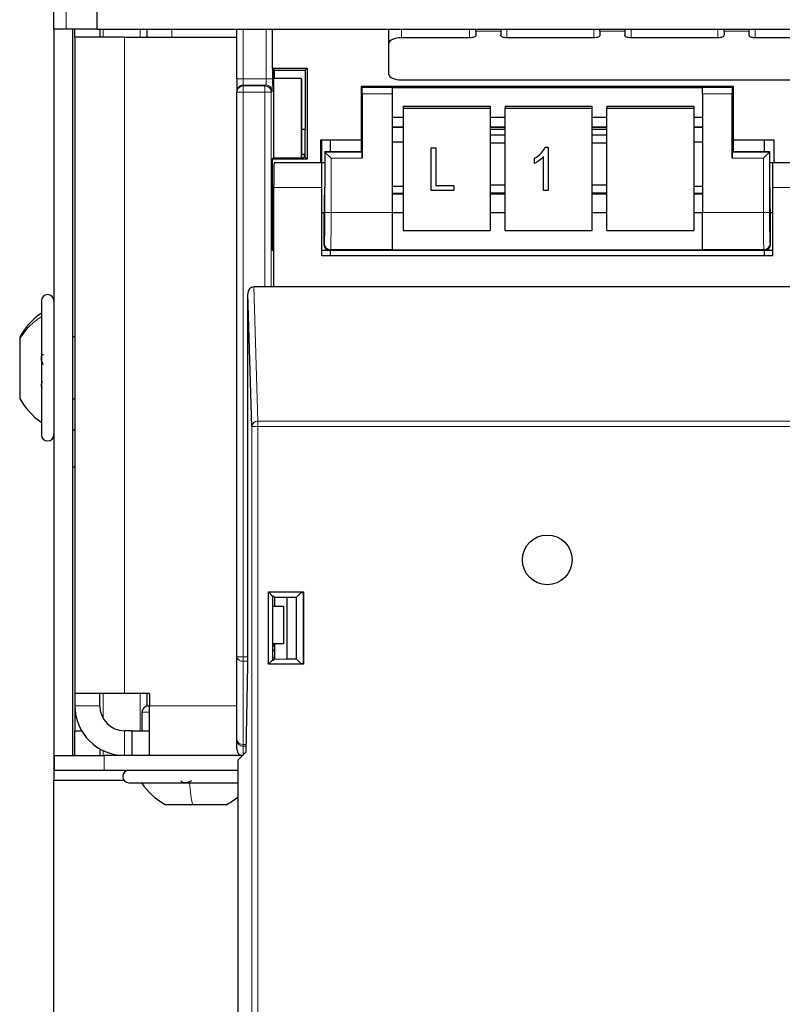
# Paper-space layout 'Blatt3' of a CAD drawing. Header units: millimetres. Extents: x 5 to 418, y 2 to 292.
# Tile 4 of 75: x 70 to 80, y 115 to 128. Entities that reach past the tile are written whole.
import ezdxf

# ---------------------------------------------------------------- set-up
doc = ezdxf.new("R2010")
doc.units = ezdxf.units.MM

psp = doc.layouts.new('Blatt3')

# ---------------------------------------------------------------- linework, layer by layer
at = {"color": 7, "linetype": 'Continuous', "lineweight": 25}
for p, q in [((71.2471, 128.1642), (71.2471, 128.6759)), ((70.6638, 128.1642), (70.6638, 128.4142)), ((70.8305, 128.1642), (70.6638, 128.1642)), ((70.6638, 128.1642), (70.6638, 118.3976)), ((71.2471, 128.1642), (70.8305, 128.1642)), ((70.9138, 128.1642), (70.9138, 118.4059)), ((70.9471, 128.0559), (70.9471, 128.1642)), ((71.2471, 128.1642), (125.0805, 128.1642)), ((71.2805, 128.1642), (71.2805, 128.0559)), ((71.9138, 128.1642), (71.9138, 128.0559)), ((73.1221, 127.4954), (73.1221, 128.1642)), ((73.5971, 128.1642), (73.5971, 127.6377)), ((75.1638, 127.975), (75.1638, 128.1642)), ((76.3305, 128.133), (76.3305, 128.1642)), ((76.6638, 128.1642), (76.6638, 128.133)), ((77.9971, 128.133), (77.9971, 128.1642)), ((78.3305, 128.1642), (78.3305, 128.133)), ((79.6638, 128.133), (79.6638, 128.1642)), ((79.9971, 128.1642), (79.9971, 128.133)), ((70.9471, 128.0559), (70.9471, 119.2392)), ((71.6138, 128.0559), (70.9471, 128.0559)), ((71.6138, 128.0559), (73.1138, 128.0559)), ((73.1221, 128.0561), (73.1138, 128.0559)), ((76.2471, 128.0454), (75.3305, 128.0454)), ((76.3305, 128.133), (76.3305, 128.0807)), ((76.6638, 128.133), (76.6638, 128.0807)), ((77.9138, 128.0454), (76.7471, 128.0454)), ((77.9971, 128.133), (77.9971, 128.0807)), ((78.3305, 128.133), (78.3305, 128.0807)), ((79.5805, 128.0454), (78.4138, 128.0454)), ((79.6638, 128.133), (79.6638, 128.0807)), ((79.9971, 128.133), (79.9971, 128.0807)), ((81.2471, 128.0454), (80.0805, 128.0454)), ((75.1638, 127.5524), (75.1638, 127.975)), ((73.5971, 127.6377), (74.0667, 127.6377)), ((73.5971, 127.6377), (73.625, 127.6098)), ((74.0667, 127.6377), (74.0388, 127.6098)), ((74.0667, 127.6377), (74.0667, 126.4152)), ((73.1221, 127.4954), (73.1221, 127.3287)), ((73.6154, 127.6195), (73.6154, 127.498)), ((73.6154, 127.498), (73.6154, 126.4334)), ((73.9851, 127.498), (73.6154, 127.498)), ((73.625, 127.6098), (74.0388, 127.6098)), ((73.625, 127.498), (73.625, 127.6098)), ((73.9851, 127.498), (73.9851, 126.4341)), ((73.9851, 127.498), (73.9938, 127.4892)), ((73.9938, 126.4341), (73.9938, 127.4892)), ((74.0388, 127.6098), (74.0388, 126.815)), ((74.7888, 127.3931), (74.7888, 126.6771)), ((74.8034, 127.3786), (74.7888, 127.3931)), ((79.7888, 127.3931), (74.7888, 127.3931)), ((75.2055, 127.38), (79.3721, 127.38)), ((75.2055, 127.38), (75.2055, 127.3786)), ((75.2055, 127.3786), (75.2055, 127.2952)), ((75.3305, 127.4819), (120.9971, 127.4819)), ((79.3721, 127.38), (79.3721, 127.3786)), ((79.3721, 127.2952), (79.3721, 127.3786)), ((79.7742, 127.3786), (79.7888, 127.3931)), ((79.7888, 126.6771), (79.7888, 127.3931)), ((73.1221, 127.3156), (73.1221, 127.3287)), ((73.1221, 119.7322), (73.1221, 127.3156)), ((74.8048, 127.2952), (74.8048, 126.4286)), ((75.2055, 127.2952), (75.2055, 125.7005)), ((79.3721, 127.2952), (79.3721, 125.7005)), ((79.7728, 126.4286), (79.7728, 127.2952)), ((75.3555, 127.1282), (76.5221, 127.1282)), ((75.3555, 127.1282), (75.3555, 127.0993)), ((75.3555, 127.0993), (76.5221, 127.0993)), ((75.3555, 127.0993), (75.3555, 125.4579)), ((76.5221, 127.1282), (76.5221, 127.0993)), ((76.5221, 127.0993), (76.5221, 125.4579)), ((76.7221, 127.1282), (77.8888, 127.1282)), ((76.7221, 127.1282), (76.7221, 127.0993)), ((76.7221, 127.0993), (77.8888, 127.0993)), ((76.7221, 125.4579), (76.7221, 127.0993)), ((77.8888, 127.1282), (77.8888, 127.0993)), ((77.8888, 127.0993), (77.8888, 125.4579)), ((78.0888, 127.1282), (79.2555, 127.1282)), ((78.0888, 127.1282), (78.0888, 127.0993)), ((78.0888, 127.0993), (79.2555, 127.0993)), ((78.0888, 125.4579), (78.0888, 127.0993)), ((79.2555, 127.1282), (79.2555, 127.0993)), ((79.2555, 127.0993), (79.2555, 125.4579)), ((75.2055, 126.98), (75.3555, 126.98)), ((76.5221, 126.98), (76.7221, 126.98)), ((77.8888, 126.98), (78.0888, 126.98)), ((79.2555, 126.98), (79.3721, 126.98)), ((75.2055, 126.8464), (75.3555, 126.8464)), ((76.5221, 126.8464), (76.7221, 126.8464)), ((77.8888, 126.8464), (78.0888, 126.8464)), ((79.2555, 126.8464), (79.3721, 126.8464)), ((74.0388, 126.815), (73.9938, 126.815)), ((74.0371, 126.4449), (74.0388, 126.815)), ((76.7221, 126.8134), (76.5221, 126.8134)), ((76.7221, 126.7374), (76.5221, 126.7374)), ((78.0888, 126.8134), (77.8888, 126.8134)), ((78.0888, 126.7374), (77.8888, 126.7374)), ((74.2471, 126.6771), (74.7888, 126.6771)), ((74.2471, 126.3672), (74.2471, 126.6771)), ((74.2585, 126.6771), (74.2585, 126.3672)), ((74.3721, 126.6771), (74.3721, 126.5145)), ((74.7888, 126.6771), (74.7888, 126.5265)), ((75.2055, 126.6478), (75.3555, 126.6478)), ((75.7308, 126.5691), (75.7914, 126.5691)), ((75.7308, 126.5688), (75.7308, 126.5691)), ((75.7308, 126.5688), (75.7914, 126.5688)), ((75.7308, 125.9944), (75.7308, 126.5688)), ((75.7914, 126.5688), (75.7914, 126.5691)), ((75.7914, 126.5688), (75.7914, 126.0615)), ((76.5221, 126.6349), (76.7221, 126.6349)), ((77.2619, 126.5766), (77.3012, 126.5766)), ((77.2619, 126.5763), (77.2619, 126.5766)), ((77.2619, 126.5763), (77.3012, 126.5763)), ((77.3012, 126.5763), (77.3012, 126.5766)), ((77.3012, 126.5763), (77.3012, 125.9944)), ((77.8888, 126.6349), (78.0888, 126.6349)), ((79.2555, 126.6478), (79.3721, 126.6478)), ((79.7888, 126.5265), (79.7888, 126.6771)), ((79.7888, 126.6771), (80.3305, 126.6771)), ((80.2055, 126.5145), (80.2055, 126.6771)), ((80.3305, 126.6771), (80.3305, 126.3672)), ((73.616, 126.4341), (73.5971, 126.4152)), ((73.616, 126.4341), (74.0138, 126.4341)), ((73.9938, 126.4832), (74.0244, 126.4832)), ((74.0138, 126.4341), (74.0245, 126.4449)), ((74.0244, 126.4832), (74.0245, 126.4449)), ((74.0371, 126.4449), (74.0245, 126.4449)), ((74.0667, 126.4152), (74.0371, 126.4449)), ((74.3007, 126.5145), (74.3007, 126.0339)), ((74.3034, 126.5119), (74.3007, 126.5145)), ((74.7888, 126.5145), (74.3007, 126.5145)), ((74.3867, 126.4286), (74.3034, 126.5119)), ((74.8034, 126.5119), (74.7888, 126.5265)), ((74.7888, 126.5265), (74.7888, 126.5145)), ((77.2406, 125.9944), (77.2406, 126.4495)), ((79.7742, 126.5119), (79.7888, 126.5265)), ((79.7888, 126.5145), (79.7888, 126.5265)), ((80.2769, 126.5145), (79.7888, 126.5145)), ((80.2742, 126.5119), (80.1909, 126.4286)), ((80.2742, 126.5119), (80.2769, 126.5145)), ((80.2769, 126.0339), (80.2769, 126.5145)), ((73.5971, 126.4152), (73.5971, 125.1931)), ((74.0667, 126.4152), (73.5971, 126.4152)), ((74.2638, 126.3672), (73.6213, 126.3672)), ((74.3007, 126.3672), (74.2638, 126.3672)), ((74.2638, 126.0339), (74.2638, 126.3672)), ((77.1194, 126.4271), (77.1194, 126.4274)), ((77.1194, 126.3599), (77.1194, 126.4271)), ((80.3138, 126.3672), (80.2769, 126.3672)), ((80.3138, 126.3672), (80.3138, 126.0339)), ((80.9562, 126.3672), (80.3138, 126.3672)), ((75.3555, 126.0495), (75.2055, 126.0495)), ((75.7914, 126.0618), (76.0338, 126.0618)), ((75.7914, 126.0615), (76.0338, 126.0615)), ((76.0338, 126.0615), (76.0338, 126.0618)), ((76.0338, 126.0615), (76.0338, 125.9944)), ((76.7221, 126.067), (76.5221, 126.067)), ((78.0888, 126.067), (77.8888, 126.067)), ((79.3721, 126.0495), (79.2555, 126.0495)), ((73.6155, 126.0339), (73.6155, 124.7006)), ((74.2638, 125.1172), (74.2638, 126.0339)), ((75.3555, 125.9529), (75.2055, 125.9529)), ((76.0338, 125.9944), (75.7308, 125.9944)), ((76.5221, 125.9645), (76.7221, 125.9645)), ((76.7221, 125.9529), (76.5221, 125.9529)), ((77.3012, 125.9944), (77.2406, 125.9944)), ((77.8888, 125.9645), (78.0888, 125.9645)), ((78.0888, 125.9529), (77.8888, 125.9529)), ((79.3721, 125.9529), (79.2555, 125.9529)), ((80.3138, 126.0339), (80.3138, 125.1172)), ((74.2638, 125.7006), (74.2949, 125.7006)), ((74.2888, 125.7006), (74.2888, 125.2764)), ((75.2055, 125.7005), (75.2055, 125.2006)), ((75.2055, 125.6976), (75.3555, 125.6976)), ((76.5221, 125.6976), (76.7221, 125.6976)), ((77.8888, 125.6976), (78.0888, 125.6976)), ((79.2555, 125.6976), (79.3721, 125.6976)), ((79.3721, 125.2006), (79.3721, 125.7005)), ((80.2827, 125.7006), (80.3138, 125.7006)), ((80.2888, 125.2764), (80.2888, 125.7006)), ((75.3555, 125.4579), (76.5221, 125.4579)), ((76.7221, 125.4579), (77.8888, 125.4579)), ((78.0888, 125.4579), (79.2555, 125.4579)), ((73.5971, 125.1931), (73.6155, 125.1931)), ((74.2638, 125.1931), (74.3721, 125.1931)), ((80.3138, 125.1172), (74.2638, 125.1172)), ((74.3721, 125.1931), (74.3721, 125.1172)), ((74.3721, 125.1931), (80.2055, 125.1931)), ((75.2055, 125.2006), (75.2055, 125.1995)), ((75.2055, 125.1995), (79.3721, 125.1995)), ((79.3721, 125.2006), (79.3721, 125.1995)), ((80.2055, 125.1172), (80.2055, 125.1931)), ((80.2055, 125.1931), (80.3138, 125.1931)), ((73.3206, 122.8242), (73.2668, 124.6052)), ((73.2668, 119.6172), (73.2668, 124.6052)), ((73.6155, 124.7006), (73.3494, 124.7006)), ((80.9621, 124.7006), (73.6155, 124.7006)), ((70.4971, 124.5142), (70.4971, 122.7142)), ((70.2055, 124.0267), (70.2055, 124.0016)), ((70.2055, 124.0016), (70.2055, 123.2017)), ((70.9471, 124.0309), (70.9138, 124.0309)), ((70.9138, 123.1976), (70.9471, 123.1976)), ((70.9138, 122.7809), (70.9471, 122.7809)), ((70.9471, 122.2809), (70.9138, 122.2809)), ((73.5466, 119.6316), (73.5466, 120.6028)), ((73.5466, 120.6028), (74.0178, 120.6028)), ((73.5466, 120.6028), (73.6018, 120.5476)), ((73.6018, 120.5476), (73.6018, 119.6869)), ((73.6155, 120.5476), (73.6018, 120.5476)), ((73.6155, 120.5476), (73.6321, 120.531)), ((73.6321, 120.531), (73.7988, 120.5339)), ((73.6321, 120.4059), (73.6321, 120.531)), ((73.7988, 120.5339), (73.9234, 120.5339)), ((73.7988, 119.7006), (73.7988, 120.5339)), ((73.9865, 120.597), (73.9234, 120.5339)), ((73.9234, 119.7006), (73.9234, 120.5339)), ((73.9865, 120.597), (74.012, 120.597)), ((74.0178, 120.6028), (74.012, 120.597)), ((74.012, 120.597), (74.012, 119.6374)), ((74.0178, 120.6028), (74.0178, 119.6316)), ((73.7471, 120.4059), (73.6018, 120.4059)), ((73.7471, 120.4059), (73.7471, 119.9059)), ((73.6321, 119.8648), (73.6018, 119.9073)), ((73.7471, 119.9059), (73.6018, 119.9059)), ((73.6018, 119.8337), (73.6321, 119.802)), ((73.6321, 119.7035), (73.6321, 119.9059)), ((73.1221, 118.6137), (73.1221, 119.7322)), ((73.5466, 119.6316), (73.6018, 119.6869)), ((73.6321, 119.7042), (73.6018, 119.7344)), ((73.6018, 119.6869), (73.6155, 119.6869)), ((73.6321, 119.7035), (73.6155, 119.6869)), ((73.6321, 119.7035), (73.7988, 119.7006)), ((73.9234, 119.7006), (73.7988, 119.7006)), ((73.9234, 119.7006), (73.9865, 119.6374)), ((73.2465, 118.4535), (73.2668, 119.6172)), ((74.0178, 119.6316), (73.5466, 119.6316)), ((74.012, 119.6374), (73.9865, 119.6374)), ((74.0178, 119.6316), (74.012, 119.6374)), ((71.6138, 119.2392), (70.9471, 119.2392)), ((70.9471, 119.2392), (70.9471, 119.0726)), ((71.2805, 119.0726), (71.2805, 119.2392)), ((71.9471, 119.2392), (71.6138, 119.2392)), ((71.9138, 119.2392), (71.9138, 119.0709)), ((71.9471, 119.2392), (71.9471, 119.0726)), ((70.9471, 119.0726), (70.9471, 118.7392)), ((71.9305, 119.0726), (71.9471, 119.0726)), ((71.9471, 118.4059), (71.9471, 119.0726)), ((71.8471, 118.9892), (71.8471, 118.7392)), ((70.9471, 118.7392), (71.0364, 118.7392)), ((70.9471, 118.4059), (70.9471, 118.7392)), ((71.7114, 118.7392), (71.6138, 118.7392)), ((71.7114, 118.7392), (71.7114, 118.4059)), ((71.7114, 118.7392), (71.9471, 118.7392)), ((73.1221, 118.4893), (73.1221, 118.6137)), ((70.6638, 118.3976), (70.6638, 118.0726)), ((70.6638, 118.3976), (70.6774, 118.3976)), ((70.6721, 118.2059), (70.6721, 118.3976)), ((70.6774, 118.4059), (71.3388, 118.4059)), ((71.2805, 118.4952), (71.2805, 118.4059)), ((73.1989, 118.4059), (71.3388, 118.4059)), ((73.1388, 118.3458), (73.2465, 118.4535)), ((73.1388, 104.7839), (73.1388, 118.3458)), ((71.3388, 118.2059), (70.6721, 118.2059)), ((73.1388, 118.2059), (71.3388, 118.2059)), ((70.6638, 108.7392), (70.6638, 118.0726)), ((70.6638, 118.0726), (71.6055, 118.0726)), ((71.6721, 118.0392), (73.1388, 118.0392)), ((72.1596, 117.7476), (72.5246, 117.7476)), ((72.5246, 117.7476), (72.9846, 117.7476))]:
    psp.add_line(p, q, dxfattribs=at)
at = {"color": 7, "linetype": 'Continuous', "lineweight": 18}
for p, q in [((70.8305, 128.4142), (70.8305, 128.1642)), ((71.3251, 128.1642), (71.3251, 128.0559)), ((71.8245, 128.1642), (71.8245, 128.0559)), ((72.2471, 128.0559), (72.2471, 128.1642)), ((73.2055, 128.1642), (73.2055, 127.4954)), ((73.5146, 127.4954), (73.5146, 128.1642)), ((75.3305, 128.1642), (75.3305, 128.0454)), ((76.2471, 128.1642), (76.2471, 128.0454)), ((76.7471, 128.1642), (76.7471, 128.0454)), ((77.9138, 128.1642), (77.9138, 128.0454)), ((78.4138, 128.1642), (78.4138, 128.0454)), ((79.5805, 128.1642), (79.5805, 128.0454)), ((80.0805, 128.1642), (80.0805, 128.0454)), ((71.6138, 128.0559), (71.6138, 119.2392)), ((76.3305, 128.133), (76.6638, 128.133)), ((77.9971, 128.133), (78.3305, 128.133)), ((79.6638, 128.133), (79.9971, 128.133)), ((73.5979, 127.637), (73.5979, 127.4954)), ((73.1221, 127.4954), (73.2055, 127.4954)), ((73.2055, 127.4954), (73.5146, 127.4954)), ((73.2055, 127.4954), (73.2055, 127.412)), ((73.5146, 127.4954), (73.5979, 127.4954)), ((73.2055, 127.412), (73.2055, 127.3989)), ((73.5117, 127.412), (73.2055, 127.412)), ((73.2055, 127.3989), (73.4986, 127.3989)), ((73.2055, 127.3989), (73.2055, 127.3156)), ((73.4986, 127.3989), (73.5117, 127.412)), ((73.4986, 127.3989), (73.4986, 127.3156)), ((74.8034, 127.3786), (75.2055, 127.3786)), ((79.3721, 127.3786), (79.7742, 127.3786)), ((73.2055, 127.3156), (73.1221, 127.3156)), ((73.2055, 127.3156), (73.2055, 119.7322)), ((73.4986, 127.3156), (73.2055, 127.3156)), ((73.4986, 124.7006), (73.4986, 127.3156)), ((73.5819, 127.3156), (73.4986, 127.3156)), ((73.595, 127.3287), (73.5819, 127.3156)), ((73.5819, 127.3156), (73.5819, 124.7006)), ((75.2055, 127.2952), (74.8048, 127.2952)), ((79.7728, 127.2952), (79.3721, 127.2952)), ((75.2055, 126.8484), (75.3555, 126.8484)), ((76.5221, 126.8484), (76.7221, 126.8484)), ((77.8888, 126.8484), (78.0888, 126.8484)), ((79.2555, 126.8484), (79.3721, 126.8484)), ((74.3034, 125.7005), (74.3034, 126.5119)), ((74.3034, 126.5119), (74.8034, 126.5119)), ((79.7742, 126.5119), (80.2742, 126.5119)), ((80.2742, 126.5119), (80.2742, 125.7005)), ((74.3867, 126.4286), (74.3867, 125.7005)), ((74.8048, 126.4286), (74.3867, 126.4286)), ((80.1909, 126.4286), (79.7728, 126.4286)), ((80.1909, 125.7005), (80.1909, 126.4286)), ((74.2638, 126.0339), (73.6155, 126.0339)), ((75.2055, 125.9451), (75.3555, 125.9451)), ((76.5221, 125.9451), (76.7221, 125.9451)), ((77.8888, 125.9451), (78.0888, 125.9451)), ((79.2555, 125.9451), (79.3721, 125.9451)), ((80.9621, 126.0339), (80.3138, 126.0339)), ((74.3867, 125.7005), (74.3034, 125.7005)), ((74.3867, 125.7005), (75.2055, 125.7005)), ((79.3721, 125.7005), (80.1909, 125.7005)), ((80.2742, 125.7005), (80.1909, 125.7005)), ((74.2888, 125.2764), (74.2962, 125.2839)), ((80.2814, 125.2839), (80.2888, 125.2764)), ((74.3795, 125.2006), (74.3721, 125.1931)), ((75.2055, 125.2006), (74.3795, 125.2006)), ((80.198, 125.2006), (79.3721, 125.2006)), ((80.2055, 125.1931), (80.198, 125.2006)), ((73.3494, 124.7006), (73.404, 122.8963)), ((73.404, 122.8242), (73.404, 122.8963)), ((73.404, 122.8963), (81.1736, 122.8963)), ((73.404, 122.8242), (73.3206, 122.8242)), ((73.3206, 104.6021), (73.3206, 122.8242)), ((73.404, 122.8242), (73.404, 104.6021)), ((81.1736, 122.8242), (73.404, 122.8242)), ((73.2055, 119.7322), (73.1221, 119.7322)), ((73.2055, 119.7322), (73.2668, 119.7322)), ((73.2055, 119.7322), (73.2055, 119.6733)), ((73.2668, 119.6733), (73.2055, 119.6733)), ((73.2055, 119.6733), (73.2055, 118.5548)), ((71.3251, 119.2392), (71.3251, 118.9059)), ((71.8245, 119.2392), (71.8245, 118.7392)), ((71.2805, 119.0726), (70.9471, 119.0726)), ((71.9471, 119.0726), (73.1221, 119.0726)), ((71.8471, 118.9892), (71.9471, 118.9892)), ((71.6138, 118.7392), (71.6138, 118.4059)), ((73.2055, 118.5548), (73.2482, 118.5548)), ((73.2055, 118.5548), (73.2055, 118.5304)), ((73.2478, 118.5304), (73.2055, 118.5304)), ((73.2055, 118.5304), (73.2055, 118.4125)), ((71.3251, 118.4717), (71.3251, 118.4059)), ((71.3388, 118.4059), (71.3388, 118.2059))]:
    psp.add_line(p, q, dxfattribs=at)
at = {"color": 7, "linetype": 'Continuous', "lineweight": 25, "flags": 128}
for points in [[(75.3305, 128.0454), (75.2979, 128.0441), (75.2667, 128.0401), (75.2379, 128.0336), (75.2126, 128.0248), (75.1919, 128.0141), (75.1765, 128.002), (75.167, 127.9887), (75.1638, 127.975)], [(76.3305, 128.0807), (76.3289, 128.0738), (76.3241, 128.0672), (76.3164, 128.0611), (76.306, 128.0557), (76.2934, 128.0514), (76.279, 128.0481), (76.2634, 128.0461), (76.2471, 128.0454)], [(76.7471, 128.0454), (76.7309, 128.0461), (76.7152, 128.0481), (76.7008, 128.0514), (76.6882, 128.0557), (76.6778, 128.0611), (76.6701, 128.0672), (76.6654, 128.0738), (76.6638, 128.0807)], [(77.9971, 128.0807), (77.9955, 128.0738), (77.9908, 128.0672), (77.9831, 128.0611), (77.9727, 128.0557), (77.9601, 128.0514), (77.9457, 128.0481), (77.93, 128.0461), (77.9138, 128.0454)], [(78.4138, 128.0454), (78.3975, 128.0461), (78.3819, 128.0481), (78.3675, 128.0514), (78.3549, 128.0557), (78.3445, 128.0611), (78.3368, 128.0672), (78.3321, 128.0738), (78.3305, 128.0807)], [(79.6638, 128.0807), (79.6622, 128.0738), (79.6574, 128.0672), (79.6497, 128.0611), (79.6394, 128.0557), (79.6268, 128.0514), (79.6123, 128.0481), (79.5967, 128.0461), (79.5805, 128.0454)], [(80.0805, 128.0454), (80.0642, 128.0461), (80.0486, 128.0481), (80.0342, 128.0514), (80.0215, 128.0557), (80.0112, 128.0611), (80.0035, 128.0672), (79.9987, 128.0738), (79.9971, 128.0807)], [(75.1638, 127.5524), (75.167, 127.5386), (75.1765, 127.5254), (75.1919, 127.5132), (75.2126, 127.5026), (75.2379, 127.4938), (75.2667, 127.4873), (75.2979, 127.4833), (75.3305, 127.4819)]]:
    psp.add_lwpolyline(points, dxfattribs=at)
at = {"color": 7, "linetype": 'Continuous', "lineweight": 25}
psp.add_circle((77.2888, 121.0339), 0.3333, dxfattribs=at)
at = {"color": 7, "linetype": 'Continuous', "lineweight": 18}
for centre, radius, start, end in [((73.2054, 127.3287), 0.0833, 89.99564, 179.99564), ((73.2054, 127.3156), 0.0833, 89.99564, 179.99564), ((73.4985, 127.3155), 0.0834, 0.02044, 89.97956), ((73.5117, 127.3287), 0.0834, 0.02044, 89.97956), ((74.3796, 125.2839), 0.0834, 180.02044, 269.97956), ((80.198, 125.2839), 0.0834, 270.02044, 359.97956), ((73.3995, 122.8173), 0.0792, 86.77579, 175.01964), ((73.195, 119.7469), 0.0744, 191.42175, 278.04947), ((73.195, 118.6285), 0.0744, 191.42175, 278.04947), ((73.2054, 118.6138), 0.0833, 180.00436, 270.00436)]:
    psp.add_arc(centre, radius, start, end, dxfattribs=at)
at = {"color": 7, "linetype": 'Continuous', "lineweight": 25}
for centre, radius, start, end in [((70.5805, 124.5142), 0.0833, 0, 180), ((71.042, 123.5592), 0.9583, 124.65152, 150.8011), ((71.042, 123.6693), 0.9583, 209.1989, 235.34848), ((70.5805, 122.7142), 0.0833, 180, 0), ((71.6138, 119.0726), 0.6667, 180, 270), ((71.6138, 119.0726), 0.3333, 180, 270), ((71.9305, 118.9892), 0.0833, 90, 180), ((71.6721, 118.1226), 0.0833, 90, 270), ((72.6271, 118.5841), 0.9583, 214.65152, 240.8011), ((72.5171, 118.5841), 0.9583, 299.1989, 310.44459)]:
    psp.add_arc(centre, radius, start, end, dxfattribs=at)
at = {"color": 7, "linetype": 'Continuous', "lineweight": 18}
for centre, major_axis, ratio, start_param, end_param in [((73.5117, 127.4954), (0, 0.0833), 0.0349101, 3.1590459, 4.712389), ((73.595, 127.4954), (0, 0.1667), 0.0174551, 3.1590459, 4.712389), ((74.2961, 125.7005), (0, 0.4167), 0.0174551, 3.1590459, 4.712389), ((74.3794, 125.7005), (0, 0.5), 0.0145459, 3.1590459, 4.712389), ((80.1982, 125.7005), (0, 0.5), 0.0145459, 1.5707963, 3.1241394), ((80.2815, 125.7005), (0, 0.4167), 0.0174551, 1.5707963, 3.1241394)]:
    psp.add_ellipse(centre, major_axis=major_axis, ratio=ratio, start_param=start_param, end_param=end_param, dxfattribs=at)
at = {"color": 7, "linetype": 'Continuous', "lineweight": 25}
for centre, major_axis, ratio, start_param, end_param in [((74.8033, 127.2952), (0, 0.0833), 0.0174551, 4.712389, 6.265732), ((79.7742, 127.2952), (0, 0.0833), 0.0174551, 0.0174533, 1.5707963), ((74.8033, 126.4286), (0, 0.0833), 0.0174551, 4.712389, 6.265732), ((79.7742, 126.4286), (0, 0.0833), 0.0174551, 0.0174533, 1.5707963), ((73.6213, 126.0339), (0, 0.3333), 0.0174551, 0, 1.5707963), ((74.2949, 126.0339), (0, 0.3333), 0.0174551, 3.1415927, 4.712389), ((80.2827, 126.0339), (0, 0.3333), 0.0174551, 1.5707963, 3.1415927), ((74.3721, 125.2765), (-0.0589, -0.0589), 0.9996955, 5.4979394, 7.0684312), ((80.2054, 125.2765), (0.0589, -0.0589), 0.9996955, 5.4979394, 7.0684312), ((73.3501, 124.6043), (-0.0029, 0.0962), 0.8659265, 6.2570117, 7.8190817), ((73.2055, 118.4893), (0, 0.0833), 0.9998477, 1.5707963, 3.1415927)]:
    psp.add_ellipse(centre, major_axis=major_axis, ratio=ratio, start_param=start_param, end_param=end_param, dxfattribs=at)
for points, knots in [([(77.1194, 126.4274), (77.1525, 126.4494), (77.2117, 126.4887), (77.2466, 126.5497), (77.2619, 126.5766)], [0, 0, 0, 0, 0.5602037, 1, 1, 1, 1]), ([(77.1194, 126.4271), (77.1525, 126.4491), (77.2117, 126.4884), (77.2466, 126.5495), (77.2619, 126.5763)], [0, 0, 0, 0, 0.5602037, 1, 1, 1, 1]), ([(77.2406, 126.4495), (77.2203, 126.4296), (77.184, 126.3942), (77.1391, 126.3704), (77.1194, 126.3599)], [0, 0, 0, 0, 0.5597552, 1, 1, 1, 1]), ([(70.5256, 123.6549), (70.5217, 123.6598), (70.514, 123.6697), (70.5048, 123.6918), (70.4986, 123.7173), (70.4964, 123.7436), (70.4986, 123.7668), (70.5047, 123.7834), (70.5139, 123.7926), (70.5217, 123.7922), (70.5256, 123.7919)], [0, 0, 0, 0, 0.1252217, 0.2494831, 0.3743256, 0.4990628, 0.6238964, 0.749388, 0.8744406, 1, 1, 1, 1]), ([(70.5103, 123.3479), (70.5085, 123.3477), (70.5036, 123.3473), (70.4987, 123.3558), (70.4963, 123.3726), (70.4986, 123.3959), (70.5038, 123.4189), (70.5091, 123.4322), (70.5112, 123.4375)], [0, 0, 0, 0, 0.1057938, 0.2975313, 0.4891215, 0.6808639, 0.8736139, 1, 1, 1, 1]), ([(72.5132, 118.0678), (72.5079, 118.0639), (72.4974, 118.0561), (72.4746, 118.0469), (72.4489, 118.0408), (72.4229, 118.0385), (72.4005, 118.0407), (72.385, 118.0468), (72.3772, 118.056), (72.3785, 118.0639), (72.3792, 118.0678)], [0, 0, 0, 0, 0.1251933, 0.2494385, 0.3742794, 0.4990244, 0.6238686, 0.7493688, 0.8744304, 1, 1, 1, 1])]:
    psp.add_open_spline(points, degree=3, knots=knots, dxfattribs=at)
at = {"color": 7, "linetype": 'Continuous', "lineweight": 18}
for points in [[(70.4971, 124.3028), (70.4393, 124.2604), (70.3237, 124.1757), (70.2449, 124.0596), (70.2055, 124.0016)], [(72.4876, 118.0392), (72.4928, 117.9814), (72.5032, 117.8658), (72.5175, 117.787), (72.5246, 117.7476)]]:
    psp.add_open_spline(points, degree=3, dxfattribs=at)

doc.saveas('drawing.dxf')
